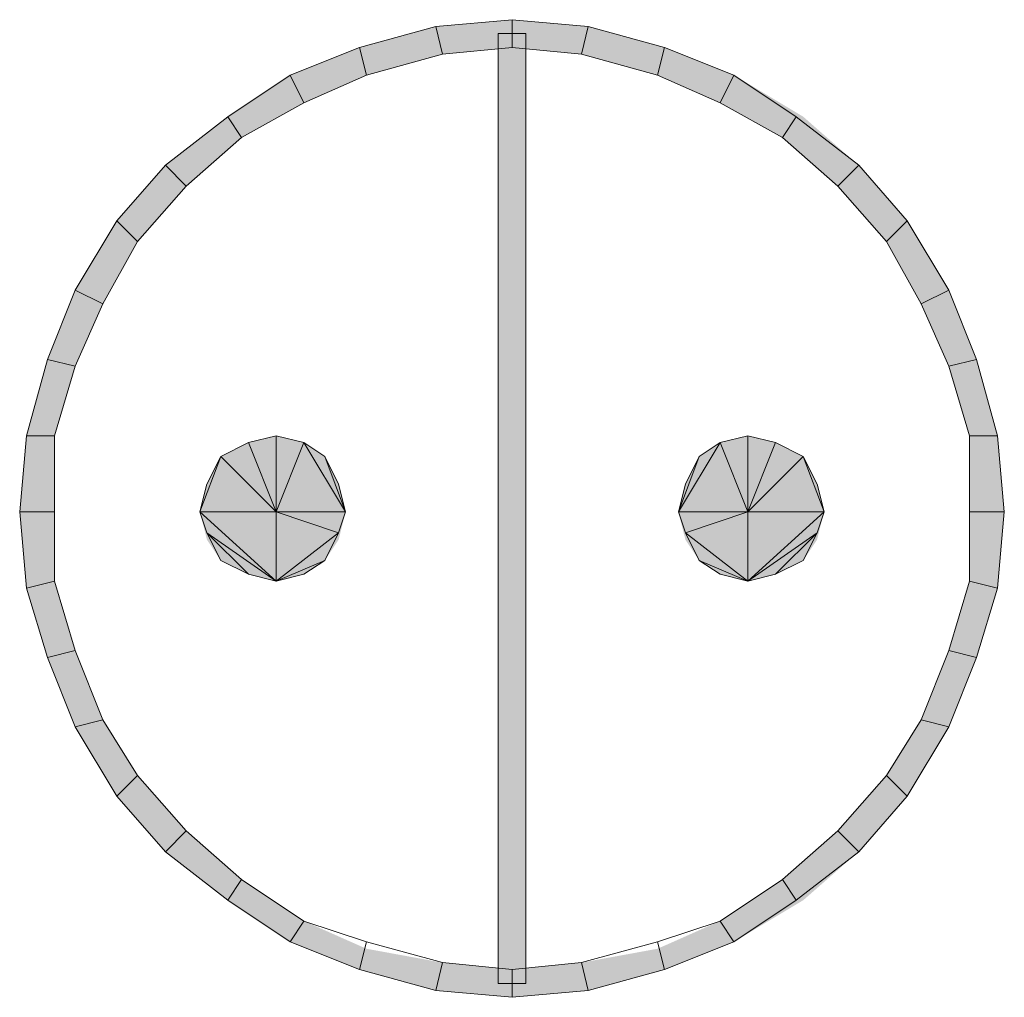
# Model space of a CAD drawing. Header units: millimetres. Extents: x 11 to 308, y -2333 to 36.
# Tile 4 of 87: x 284 to 296, y -2251 to -2239. Entities that reach past the tile are written whole.
import ezdxf

# ---------------------------------------------------------------- set-up
doc = ezdxf.new("R2010")
doc.units = ezdxf.units.MM
doc.layers.add('DGE_SIMBOLOS', color=7, linetype='Continuous', lineweight=0)

# ---------------------------------------------------------------- blocks, each defined once
blk = doc.blocks.new('DGE_09_94_50')
at = {"layer": 'DGE_SIMBOLOS', "true_color": 0x000000}
for points in [[(-1.199, 5.541), (-1.115, 5.203), (-2.131, 5.287), (-1.199, 5.541)], [(-0.268, 5.626), (-0.268, 5.287), (-1.199, 5.541), (-0.268, 5.626)], [(-0.268, 5.287), (-1.199, 5.541), (-1.115, 5.203), (-0.268, 5.287)], [(0.663, 5.541), (0.579, 5.203), (-0.268, 5.626), (0.663, 5.541)], [(0.579, 5.203), (-0.268, 5.626), (-0.268, 5.287), (0.579, 5.203)], [(1.51, 4.949), (0.663, 5.541), (0.579, 5.203), (1.51, 4.949)], [(1.595, 5.287), (1.51, 4.949), (0.663, 5.541), (1.595, 5.287)], [(-0.099, 5.457), (-0.437, 5.457), (-0.099, -6.143), (-0.099, 5.457)], [(-0.437, 5.457), (-0.099, -6.143), (-0.437, -6.143), (-0.437, 5.457)], [(-2.131, 5.287), (-2.046, 4.949), (-2.977, 4.949), (-2.131, 5.287)], [(-1.115, 5.203), (-2.131, 5.287), (-2.046, 4.949), (-1.115, 5.203)], [(2.272, 4.61), (1.595, 5.287), (1.51, 4.949), (2.272, 4.61)], [(2.441, 4.949), (2.272, 4.61), (1.595, 5.287), (2.441, 4.949)], [(-2.977, 4.949), (-2.808, 4.61), (-3.739, 4.441), (-2.977, 4.949)], [(-2.046, 4.949), (-2.977, 4.949), (-2.808, 4.61), (-2.046, 4.949)], [(3.034, 4.187), (2.441, 4.949), (2.272, 4.61), (3.034, 4.187)], [(3.288, 4.441), (3.034, 4.187), (2.441, 4.949), (3.288, 4.441)], [(-2.808, 4.61), (-3.739, 4.441), (-3.57, 4.187), (-2.808, 4.61)], [(-3.739, 4.441), (-3.57, 4.187), (-4.501, 3.848), (-3.739, 4.441)], [(3.711, 3.594), (3.288, 4.441), (3.034, 4.187), (3.711, 3.594)], [(3.965, 3.848), (3.711, 3.594), (3.288, 4.441), (3.965, 3.848)], [(-3.57, 4.187), (-4.501, 3.848), (-4.247, 3.594), (-3.57, 4.187)], [(-4.501, 3.848), (-4.247, 3.594), (-5.094, 3.171), (-4.501, 3.848)], [(4.304, 2.917), (3.965, 3.848), (3.711, 3.594), (4.304, 2.917)], [(4.558, 3.171), (4.304, 2.917), (3.965, 3.848), (4.558, 3.171)], [(-4.247, 3.594), (-5.094, 3.171), (-4.84, 2.917), (-4.247, 3.594)], [(-5.094, 3.171), (-4.84, 2.917), (-5.602, 2.324), (-5.094, 3.171)], [(4.727, 2.155), (4.558, 3.171), (4.304, 2.917), (4.727, 2.155)], [(5.066, 2.324), (4.727, 2.155), (4.558, 3.171), (5.066, 2.324)], [(-4.84, 2.917), (-5.602, 2.324), (-5.263, 2.155), (-4.84, 2.917)], [(-5.602, 2.324), (-5.263, 2.155), (-5.941, 1.477), (-5.602, 2.324)], [(5.066, 1.393), (5.066, 2.324), (4.727, 2.155), (5.066, 1.393)], [(5.405, 1.477), (5.066, 1.393), (5.066, 2.324), (5.405, 1.477)], [(-5.263, 2.155), (-5.941, 1.477), (-5.602, 1.393), (-5.263, 2.155)], [(-5.941, 1.477), (-5.602, 1.393), (-6.195, 0.546), (-5.941, 1.477)], [(5.32, 0.546), (5.405, 1.477), (5.066, 1.393), (5.32, 0.546)], [(5.659, 0.546), (5.32, 0.546), (5.405, 1.477), (5.659, 0.546)], [(-5.602, 1.393), (-6.195, 0.546), (-5.856, 0.546), (-5.602, 1.393)], [(-6.195, 0.546), (-5.856, 0.546), (-6.279, -0.385), (-6.195, 0.546)], [(-5.856, 0.546), (-6.279, -0.385), (-5.856, -0.385), (-5.856, 0.546)], [(-3.147, 0.546), (-3.485, 0.461), (-3.147, -0.385), (-3.147, 0.546)], [(-3.147, 0.546), (-3.147, -0.385), (-2.808, 0.461), (-3.147, 0.546)], [(2.611, 0.546), (2.611, -0.385), (2.272, 0.461), (2.611, 0.546)], [(2.611, 0.546), (2.949, 0.461), (2.611, -0.385), (2.611, 0.546)], [(5.743, -0.385), (5.32, -0.385), (5.659, 0.546), (5.743, -0.385)], [(5.32, -0.385), (5.659, 0.546), (5.32, 0.546), (5.32, -0.385)], [(-3.824, 0.292), (-3.147, -0.385), (-3.485, 0.461), (-3.824, 0.292)], [(-2.3, -0.385), (-2.808, 0.461), (-3.147, -0.385), (-2.3, -0.385)], [(-2.808, 0.461), (-2.3, -0.385), (-2.554, 0.292), (-2.808, 0.461)], [(1.764, -0.385), (2.272, 0.461), (2.611, -0.385), (1.764, -0.385)], [(2.272, 0.461), (1.764, -0.385), (2.018, 0.292), (2.272, 0.461)], [(3.288, 0.292), (2.611, -0.385), (2.949, 0.461), (3.288, 0.292)], [(-3.147, -0.385), (-3.824, 0.292), (-4.078, -0.385), (-3.147, -0.385)], [(-3.993, -0.047), (-4.078, -0.385), (-3.824, 0.292), (-3.993, -0.047)], [(-2.385, -0.047), (-2.554, 0.292), (-2.3, -0.385), (-2.385, -0.047)], [(1.849, -0.047), (2.018, 0.292), (1.764, -0.385), (1.849, -0.047)], [(2.611, -0.385), (3.288, 0.292), (3.542, -0.385), (2.611, -0.385)], [(3.457, -0.047), (3.542, -0.385), (3.288, 0.292), (3.457, -0.047)], [(-6.279, -0.385), (-5.856, -0.385), (-6.195, -1.317), (-6.279, -0.385)], [(-5.856, -0.385), (-6.195, -1.317), (-5.856, -1.232), (-5.856, -0.385)], [(-3.147, -0.385), (-4.078, -0.385), (-3.147, -1.232), (-3.147, -0.385)], [(-3.993, -0.724), (-3.147, -1.232), (-4.078, -0.385), (-3.993, -0.724)], [(-2.3, -0.385), (-3.147, -0.385), (-2.385, -0.724), (-2.3, -0.385)], [(-3.147, -1.232), (-2.385, -0.724), (-3.147, -0.385), (-3.147, -1.232)], [(1.764, -0.385), (2.611, -0.385), (1.849, -0.724), (1.764, -0.385)], [(2.611, -1.232), (1.849, -0.724), (2.611, -0.385), (2.611, -1.232)], [(2.611, -0.385), (3.542, -0.385), (2.611, -1.232), (2.611, -0.385)], [(3.457, -0.724), (2.611, -1.232), (3.542, -0.385), (3.457, -0.724)], [(5.659, -1.317), (5.32, -1.232), (5.743, -0.385), (5.659, -1.317)], [(5.32, -1.232), (5.743, -0.385), (5.32, -0.385), (5.32, -1.232)], [(-3.147, -1.232), (-3.993, -0.724), (-3.485, -1.147), (-3.147, -1.232)], [(-3.824, -0.978), (-3.485, -1.147), (-3.993, -0.724), (-3.824, -0.978)], [(-2.385, -0.724), (-3.147, -1.232), (-2.554, -0.978), (-2.385, -0.724)], [(1.849, -0.724), (2.611, -1.232), (2.018, -0.978), (1.849, -0.724)], [(2.611, -1.232), (3.457, -0.724), (2.949, -1.147), (2.611, -1.232)], [(3.288, -0.978), (2.949, -1.147), (3.457, -0.724), (3.288, -0.978)], [(-2.808, -1.147), (-2.554, -0.978), (-3.147, -1.232), (-2.808, -1.147)], [(2.272, -1.147), (2.018, -0.978), (2.611, -1.232), (2.272, -1.147)], [(-6.195, -1.317), (-5.856, -1.232), (-5.941, -2.163), (-6.195, -1.317)], [(-5.856, -1.232), (-5.941, -2.163), (-5.602, -2.079), (-5.856, -1.232)], [(5.066, -2.079), (5.659, -1.317), (5.32, -1.232), (5.066, -2.079)], [(5.405, -2.163), (5.066, -2.079), (5.659, -1.317), (5.405, -2.163)], [(-5.941, -2.163), (-5.602, -2.079), (-5.602, -3.01), (-5.941, -2.163)], [(-5.602, -2.079), (-5.602, -3.01), (-5.263, -2.925), (-5.602, -2.079)], [(4.727, -2.925), (5.405, -2.163), (5.066, -2.079), (4.727, -2.925)], [(5.066, -3.01), (4.727, -2.925), (5.405, -2.163), (5.066, -3.01)], [(-5.602, -3.01), (-5.263, -2.925), (-5.094, -3.857), (-5.602, -3.01)], [(-5.263, -2.925), (-5.094, -3.857), (-4.84, -3.603), (-5.263, -2.925)], [(4.304, -3.603), (5.066, -3.01), (4.727, -2.925), (4.304, -3.603)], [(4.558, -3.857), (4.304, -3.603), (5.066, -3.01), (4.558, -3.857)], [(-5.094, -3.857), (-4.84, -3.603), (-4.501, -4.534), (-5.094, -3.857)], [(-4.84, -3.603), (-4.501, -4.534), (-4.247, -4.28), (-4.84, -3.603)], [(3.711, -4.28), (4.558, -3.857), (4.304, -3.603), (3.711, -4.28)], [(3.965, -4.534), (3.711, -4.28), (4.558, -3.857), (3.965, -4.534)], [(-4.501, -4.534), (-4.247, -4.28), (-3.739, -5.127), (-4.501, -4.534)], [(-4.247, -4.28), (-3.739, -5.127), (-3.57, -4.873), (-4.247, -4.28)], [(3.034, -4.873), (3.965, -4.534), (3.711, -4.28), (3.034, -4.873)], [(3.288, -5.127), (3.034, -4.873), (3.965, -4.534), (3.288, -5.127)], [(-3.739, -5.127), (-3.57, -4.873), (-2.977, -5.635), (-3.739, -5.127)], [(-3.57, -4.873), (-2.977, -5.635), (-2.808, -5.381), (-3.57, -4.873)], [(2.272, -5.381), (3.288, -5.127), (3.034, -4.873), (2.272, -5.381)], [(2.441, -5.635), (2.272, -5.381), (3.288, -5.127), (2.441, -5.635)], [(-2.977, -5.635), (-2.808, -5.381), (-2.131, -5.973), (-2.977, -5.635)], [(-2.808, -5.381), (-2.131, -5.973), (-2.046, -5.719), (-2.808, -5.381)], [(1.51, -5.719), (2.441, -5.635), (2.272, -5.381), (1.51, -5.719)], [(1.595, -5.973), (1.51, -5.719), (2.441, -5.635), (1.595, -5.973)], [(-2.131, -5.973), (-2.046, -5.719), (-1.199, -6.227), (-2.131, -5.973)], [(-2.046, -5.719), (-1.199, -6.227), (-1.115, -5.889), (-2.046, -5.719)], [(0.579, -5.889), (1.595, -5.973), (1.51, -5.719), (0.579, -5.889)], [(-1.199, -6.227), (-1.115, -5.889), (-0.268, -6.312), (-1.199, -6.227)], [(-1.115, -5.889), (-0.268, -6.312), (-0.268, -5.973), (-1.115, -5.889)], [(-0.268, -5.973), (0.663, -6.227), (0.579, -5.889), (-0.268, -5.973)], [(0.663, -6.227), (0.579, -5.889), (1.595, -5.973), (0.663, -6.227)], [(-0.268, -6.312), (-0.268, -5.973), (0.663, -6.227), (-0.268, -6.312)]]:
    blk.add_hatch(color=7, dxfattribs=at).paths.add_polyline_path(points, flags=0)
at = {"layer": 'DGE_SIMBOLOS', "lineweight": 9, "true_color": 0x000000}
for points in [[(-1.199, 5.541), (-2.131, 5.287), (-2.046, 4.949), (-1.115, 5.203), (-1.199, 5.541)], [(-0.268, 5.626), (-1.199, 5.541), (-1.115, 5.203), (-0.268, 5.287), (-0.268, 5.626)], [(0.663, 5.541), (-0.268, 5.626), (-0.268, 5.287), (0.579, 5.203), (0.663, 5.541)], [(1.595, 5.287), (0.663, 5.541), (0.579, 5.203), (1.51, 4.949), (1.595, 5.287)], [(-0.099, 5.457), (-0.099, -6.143), (-0.437, -6.143), (-0.437, 5.457), (-0.099, 5.457)], [(-2.131, 5.287), (-2.977, 4.949), (-2.808, 4.61), (-2.046, 4.949), (-2.131, 5.287)], [(2.441, 4.949), (1.595, 5.287), (1.51, 4.949), (2.272, 4.61), (2.441, 4.949)], [(-2.977, 4.949), (-3.739, 4.441), (-3.57, 4.187), (-2.808, 4.61), (-2.977, 4.949)], [(3.203, 4.441), (2.441, 4.949), (2.272, 4.61), (3.034, 4.187), (3.203, 4.441)], [(-3.739, 4.441), (-4.501, 3.848), (-4.247, 3.594), (-3.57, 4.187), (-3.739, 4.441)], [(3.965, 3.848), (3.203, 4.441), (3.034, 4.187), (3.711, 3.594), (3.965, 3.848)], [(-4.501, 3.848), (-5.094, 3.171), (-4.84, 2.917), (-4.247, 3.594), (-4.501, 3.848)], [(4.558, 3.171), (3.965, 3.848), (3.711, 3.594), (4.304, 2.917), (4.558, 3.171)], [(-5.094, 3.171), (-5.602, 2.324), (-5.263, 2.155), (-4.84, 2.917), (-5.094, 3.171)], [(5.066, 2.324), (4.558, 3.171), (4.304, 2.917), (4.727, 2.155), (5.066, 2.324)], [(-5.602, 2.324), (-5.941, 1.477), (-5.602, 1.393), (-5.263, 2.155), (-5.602, 2.324)], [(5.405, 1.477), (5.066, 2.324), (4.727, 2.155), (5.066, 1.393), (5.405, 1.477)], [(-5.941, 1.477), (-6.195, 0.546), (-5.856, 0.546), (-5.602, 1.393), (-5.941, 1.477)], [(5.659, 0.546), (5.405, 1.477), (5.066, 1.393), (5.32, 0.546), (5.659, 0.546)], [(-6.195, 0.546), (-6.279, -0.385), (-5.856, -0.385), (-5.856, 0.546), (-6.195, 0.546)], [(-2.3, -0.385), (-2.385, -0.047), (-2.554, 0.292), (-2.808, 0.461), (-3.147, 0.546), (-3.485, 0.461), (-3.824, 0.292), (-3.993, -0.047), (-4.078, -0.385), (-3.993, -0.639), (-3.824, -0.978), (-3.485, -1.147), (-3.147, -1.232), (-2.808, -1.147), (-2.554, -0.978), (-2.385, -0.639), (-2.3, -0.385)], [(-3.147, 0.546), (-3.485, 0.461), (-3.147, -0.385), (-3.147, 0.546)], [(-3.147, 0.546), (-3.147, -0.385), (-2.808, 0.461), (-3.147, 0.546)], [(3.542, -0.385), (3.457, -0.047), (3.288, 0.292), (2.949, 0.461), (2.611, 0.546), (2.272, 0.461), (2.018, 0.292), (1.849, -0.047), (1.764, -0.385), (1.849, -0.639), (2.018, -0.978), (2.272, -1.147), (2.611, -1.232), (2.949, -1.147), (3.288, -0.978), (3.457, -0.639), (3.542, -0.385)], [(2.611, 0.546), (2.611, -0.385), (2.272, 0.461), (2.611, 0.546)], [(2.611, 0.546), (2.949, 0.461), (2.611, -0.385), (2.611, 0.546)], [(5.743, -0.385), (5.659, 0.546), (5.32, 0.546), (5.32, -0.385), (5.743, -0.385)], [(-3.824, 0.292), (-3.147, -0.385), (-3.485, 0.461), (-3.824, 0.292)], [(-2.3, -0.385), (-2.808, 0.461), (-3.147, -0.385), (-2.3, -0.385)], [(-2.808, 0.461), (-2.3, -0.385), (-2.554, 0.292), (-2.808, 0.461)], [(1.764, -0.385), (2.272, 0.461), (2.611, -0.385), (1.764, -0.385)], [(2.272, 0.461), (1.764, -0.385), (2.018, 0.292), (2.272, 0.461)], [(3.288, 0.292), (2.611, -0.385), (2.949, 0.461), (3.288, 0.292)], [(-3.147, -0.385), (-3.824, 0.292), (-4.078, -0.385), (-3.147, -0.385)], [(-3.993, -0.047), (-4.078, -0.385), (-3.824, 0.292), (-3.993, -0.047)], [(-2.385, -0.047), (-2.554, 0.292), (-2.3, -0.385), (-2.385, -0.047)], [(1.849, -0.047), (2.018, 0.292), (1.764, -0.385), (1.849, -0.047)], [(2.611, -0.385), (3.288, 0.292), (3.542, -0.385), (2.611, -0.385)], [(3.457, -0.047), (3.542, -0.385), (3.288, 0.292), (3.457, -0.047)], [(-6.279, -0.385), (-6.195, -1.317), (-5.856, -1.232), (-5.856, -0.385), (-6.279, -0.385)], [(-3.147, -0.385), (-4.078, -0.385), (-3.147, -1.232), (-3.147, -0.385)], [(-3.993, -0.639), (-3.147, -1.232), (-4.078, -0.385), (-3.993, -0.639)], [(-2.3, -0.385), (-3.147, -0.385), (-2.385, -0.639), (-2.3, -0.385)], [(-3.147, -1.232), (-2.385, -0.639), (-3.147, -0.385), (-3.147, -1.232)], [(1.764, -0.385), (2.611, -0.385), (1.849, -0.639), (1.764, -0.385)], [(2.611, -1.232), (1.849, -0.639), (2.611, -0.385), (2.611, -1.232)], [(2.611, -0.385), (3.542, -0.385), (2.611, -1.232), (2.611, -0.385)], [(3.457, -0.639), (2.611, -1.232), (3.542, -0.385), (3.457, -0.639)], [(5.659, -1.317), (5.743, -0.385), (5.32, -0.385), (5.32, -1.232), (5.659, -1.317)], [(-3.147, -1.232), (-3.993, -0.639), (-3.485, -1.147), (-3.147, -1.232)], [(-3.824, -0.978), (-3.485, -1.147), (-3.993, -0.639), (-3.824, -0.978)], [(-2.385, -0.639), (-3.147, -1.232), (-2.554, -0.978), (-2.385, -0.639)], [(1.849, -0.639), (2.611, -1.232), (2.018, -0.978), (1.849, -0.639)], [(2.611, -1.232), (3.457, -0.639), (2.949, -1.147), (2.611, -1.232)], [(3.288, -0.978), (2.949, -1.147), (3.457, -0.639), (3.288, -0.978)], [(-2.808, -1.147), (-2.554, -0.978), (-3.147, -1.232), (-2.808, -1.147)], [(2.272, -1.147), (2.018, -0.978), (2.611, -1.232), (2.272, -1.147)], [(-6.195, -1.317), (-5.941, -2.163), (-5.602, -2.079), (-5.856, -1.232), (-6.195, -1.317)], [(5.405, -2.163), (5.659, -1.317), (5.32, -1.232), (5.066, -2.079), (5.405, -2.163)], [(-5.941, -2.163), (-5.602, -3.01), (-5.263, -2.925), (-5.602, -2.079), (-5.941, -2.163)], [(5.066, -3.01), (5.405, -2.163), (5.066, -2.079), (4.727, -2.925), (5.066, -3.01)], [(-5.602, -3.01), (-5.094, -3.857), (-4.84, -3.603), (-5.263, -2.925), (-5.602, -3.01)], [(4.558, -3.857), (5.066, -3.01), (4.727, -2.925), (4.304, -3.603), (4.558, -3.857)], [(-5.094, -3.857), (-4.501, -4.534), (-4.247, -4.28), (-4.84, -3.603), (-5.094, -3.857)], [(3.965, -4.534), (4.558, -3.857), (4.304, -3.603), (3.711, -4.28), (3.965, -4.534)], [(-4.501, -4.534), (-3.739, -5.127), (-3.57, -4.873), (-4.247, -4.28), (-4.501, -4.534)], [(3.203, -5.127), (3.965, -4.534), (3.711, -4.28), (3.034, -4.873), (3.203, -5.127)], [(-3.739, -5.127), (-2.977, -5.635), (-2.808, -5.381), (-3.57, -4.873), (-3.739, -5.127)], [(2.441, -5.635), (3.203, -5.127), (3.034, -4.873), (2.272, -5.381), (2.441, -5.635)], [(-2.977, -5.635), (-2.131, -5.973), (-2.046, -5.635), (-2.808, -5.381), (-2.977, -5.635)], [(1.595, -5.973), (2.441, -5.635), (2.272, -5.381), (1.51, -5.635), (1.595, -5.973)], [(-2.131, -5.973), (-1.199, -6.227), (-1.115, -5.889), (-2.046, -5.635), (-2.131, -5.973)], [(0.663, -6.227), (1.595, -5.973), (1.51, -5.635), (0.579, -5.889), (0.663, -6.227)], [(-1.199, -6.227), (-0.268, -6.312), (-0.268, -5.973), (-1.115, -5.889), (-1.199, -6.227)], [(-0.268, -6.312), (0.663, -6.227), (0.579, -5.889), (-0.268, -5.973), (-0.268, -6.312)]]:
    blk.add_lwpolyline(points, close=True, dxfattribs=at)

msp = doc.modelspace()

# ---------------------------------------------------------------- block references
msp.add_blockref('DGE_09_94_50', (290, -2245))

doc.saveas('drawing.dxf')
